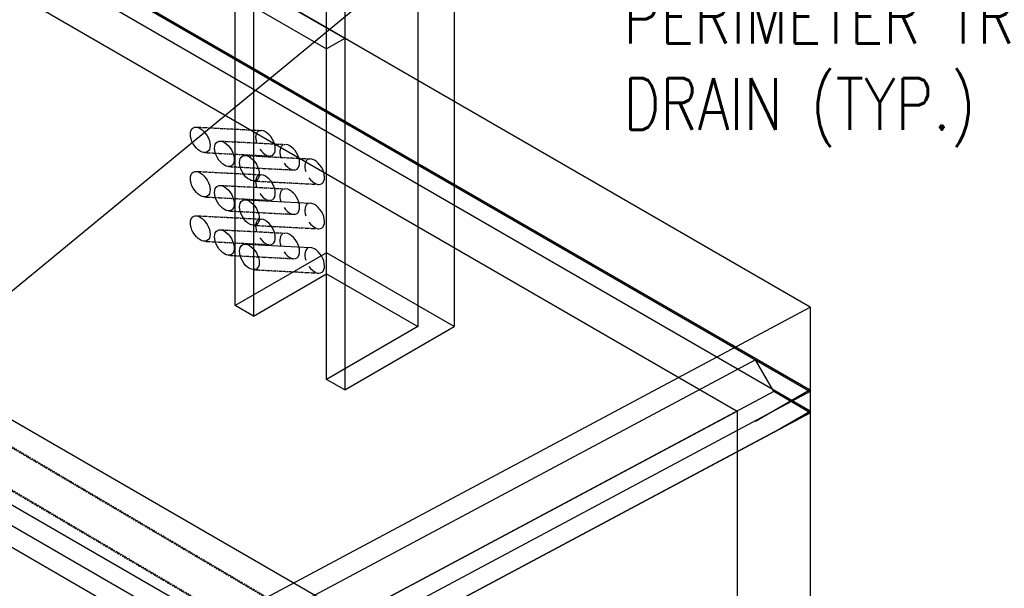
# Model space of a CAD drawing. Header units: inches. Extents: x -18562 to 18026, y -571 to 707.
# Tile 24 of 31: x 1849 to 2078, y 146 to 278. Entities that reach past the tile are written whole.
import ezdxf
from ezdxf import colors
from ezdxf.entities.mleader import LeaderData, LeaderLine
from ezdxf.math import Vec2, Vec3

# ---------------------------------------------------------------- set-up
doc = ezdxf.new("R2010")
doc.units = ezdxf.units.IN
doc.header["$LTSCALE"] = 0.5
doc.header["$MEASUREMENT"] = 0
doc.linetypes.add('Dash - 1_16_', pattern=[0.1875, 0.125, -0.0625])
for name, color, linetype in [('M-SECT-PATT', 8, 'Continuous'), ('P-PIPE', 3, 'Continuous'), ('S-ANNO-DIMS', 1, 'Continuous')]:
    doc.layers.add(name, color=color, linetype=linetype)
doc.styles.add('Annotative', font='romans.shx', dxfattribs={"width": 0.8, "height": 0.125})

# ---------------------------------------------------------------- blocks, each defined once
blk = doc.blocks.new('Mechanical_Box_H_rvt-1-DRAINAGE ISOMETRIC')
at = {"layer": 'P-PIPE', "color": 90, "linetype": 'Dash - 1_16_', "lineweight": 50}
for p, q in [((1970, 106.01), (1844.26, 180.12)), ((1839.88, 172.69), (1961.16, 101.21))]:
    blk.add_line(p, q, dxfattribs=at)

msp = doc.modelspace()

# ---------------------------------------------------------------- linework, layer by layer
at = {"layer": 'M-SECT-PATT', "lineweight": -3}
for p, q in [((2032.43, 211.15), (1231.98, 673.29)), ((1231.98, 654.07), (2032.43, 191.93)), ((1231.98, 653.68), (2032.43, 191.54)), ((2032.43, 187.03), (1231.98, 649.17)), ((1219.25, 646.72), (2015.47, 187.02)), ((2066.37, 58.17), (1231.98, 539.9)), ((2032.43, 58.02), (1231.98, 520.16)), ((1231.98, 515.41), (2015.45, 63.07)), ((1231.98, 510.36), (2015.45, 58.02)), ((1920, 194.38), (1920, 364.41)), ((1903.02, 349.72), (1903.02, 209.08)), ((1941.21, 347.27), (1941.21, 206.63)), ((1949.69, 347.27), (1949.69, 206.63)), ((1924.24, 337.47), (1924.24, 191.93)), ((1924.24, 273.58), (1878.98, 299.71)), ((1898.78, 211.53), (1898.78, 288.28)), ((1894.54, 285.83), (1920, 271.13)), ((1924.24, 273.58), (1920, 271.13)), ((1901.12, 236.07), (1916.27, 235.28)), ((1901.12, 225.78), (1916.27, 224.99)), ((1920, 223.77), (1898.78, 211.53)), ((1949.69, 206.63), (1920, 223.77)), ((1903.02, 209.08), (1920, 218.87)), ((1920, 218.87), (1941.21, 206.63)), ((1599.68, -19.54), (2032.43, 211.15)), ((1903.02, 209.08), (1898.78, 211.53)), ((2032.43, 211.15), (2032.43, 58.02)), ((1941.21, 206.63), (1920, 194.38)), ((1924.24, 191.93), (1949.69, 206.63)), ((2019.7, 198.89), (1586.95, -31.81)), ((2023.94, 191.54), (2019.7, 198.89)), ((1924.24, 191.93), (1920, 194.38)), ((2023.94, 191.54), (1591.19, -39.16)), ((2032.43, 191.54), (1599.68, -39.15)), ((2032.43, 191.93), (2019.7, 184.58)), ((2032.43, 186.64), (2023.94, 191.54)), ((1591.19, -39.15), (2015.45, 187.02)), ((1599.68, -44.06), (2032.43, 186.64)), ((2015.45, 187.02), (2015.45, 58.02)), ((2023.94, 182.13), (2032.43, 187.03)), ((2023.94, 182.12), (1599.68, -44.05)), ((2023.94, 182.12), (2023.94, 182.13))]:
    msp.add_line(p, q, dxfattribs=at)
at = {"layer": 'M-SECT-PATT', "linetype": 'Dash - 1_16_', "lineweight": -3}
for p, q in [((1889.69, 252.97), (1904.84, 252.18)), ((1895.32, 249.72), (1910.47, 248.93)), ((1891.58, 247.05), (1906.73, 246.26)), ((1901.12, 246.37), (1916.27, 245.58)), ((1889.69, 242.68), (1904.84, 241.89)), ((1897.21, 243.8), (1912.36, 243.01)), ((1903.01, 240.45), (1918.19, 239.66)), ((1895.32, 239.42), (1910.47, 238.63)), ((1891.58, 236.75), (1906.73, 235.96)), ((1897.21, 233.5), (1912.36, 232.71)), ((1889.69, 232.38), (1904.84, 231.59)), ((1895.32, 229.12), (1910.47, 228.33)), ((1903.01, 230.15), (1918.19, 229.36)), ((1891.58, 226.45), (1906.73, 225.66)), ((1897.21, 223.2), (1912.36, 222.41)), ((1903.01, 219.85), (1918.19, 219.06))]:
    msp.add_line(p, q, dxfattribs=at)
at = {"layer": 'M-SECT-PATT', "lineweight": -3}
for centre, start_param, end_param in [((1905.79, 249.22), 3.0628, 4.388395), ((1905.79, 249.22), 5.942547, 9.038855), ((1905.79, 249.22), 4.883091, 5.642784), ((1911.43, 245.97), 3.0628, 4.388395), ((1911.43, 245.97), 5.942547, 9.038855), ((1917.23, 242.62), 3.0628, 4.388395), ((1917.23, 242.62), 5.942547, 9.038855), ((1911.43, 245.97), 4.883091, 5.642784), ((1905.79, 238.92), 3.0628, 4.388395), ((1905.79, 238.92), 5.942547, 9.038855), ((1917.23, 242.62), 4.883091, 5.642784), ((1911.43, 235.67), 3.0628, 4.388395), ((1911.43, 235.67), 5.942547, 9.038855), ((1905.79, 238.92), 4.883091, 5.642784), ((1911.43, 235.67), 4.883091, 5.642784), ((1917.23, 232.32), 3.0628, 4.388395), ((1917.23, 232.32), 5.942547, 9.038855), ((1905.79, 228.62), 3.0628, 4.388395), ((1905.79, 228.62), 5.942547, 9.038855), ((1917.23, 232.32), 4.883091, 5.642784), ((1905.79, 228.62), 4.883091, 5.642784), ((1911.43, 225.37), 3.0628, 4.388395), ((1911.43, 225.37), 5.942547, 9.038855), ((1917.23, 222.02), 3.0628, 4.388395), ((1917.23, 222.02), 5.942547, 9.038855), ((1911.43, 225.37), 4.883091, 5.642784), ((1917.23, 222.02), 4.883091, 5.642784)]:
    msp.add_ellipse(centre, major_axis=(1.62, -2.81), ratio=0.57735, start_param=start_param, end_param=end_param, dxfattribs=at)
at = {"layer": 'P-PIPE', "lineweight": -3}
for centre in [(1890.62, 250.01), (1896.25, 246.76), (1902.05, 243.41), (1890.62, 239.71), (1896.25, 236.46), (1902.05, 233.11), (1890.62, 229.41), (1896.25, 226.16), (1902.05, 222.81)]:
    msp.add_ellipse(centre, major_axis=(1.62, -2.81), ratio=0.57735, dxfattribs=at)

# ---------------------------------------------------------------- block references
msp.add_blockref('Mechanical_Box_H_rvt-1-DRAINAGE ISOMETRIC', (0, 0), dxfattribs=at)

# ---------------------------------------------------------------- leaders
at = {"layer": 'S-ANNO-DIMS', "lineweight": -3}
ml = msp.add_multileader_mtext('Standard', dxfattribs=at)
ml.set_content('8"%%C PERF.\\PFDN.^IDRAIN', color=2, style='Annotative')
ml.set_leader_properties()
ml.build(insert=Vec2(0, 0))
ml.multileader.update_dxf_attribs({"dogleg_length": 0.36, "arrow_head_size": 17.28, "scale": 96})
ctx = ml.context
ctx.base_point, ctx.scale, ctx.char_height, ctx.arrow_head_size, ctx.landing_gap_size, ctx.plane_origin = Vec3(1774.49, 408.6), 96, 12, 17.28, 8.64, Vec3(1748.38, 392.19)
notes = []
notes.append((ctx, [(0, (1, 1, 0), (1739.93, 408.6), (1, 0), 34.56, [(0, [(1693.16, 270.74)], 0, [])])]))
ctx.mtext.insert, ctx.mtext.flow_direction = Vec3(1783.13, 414.6), 5
ml = msp.add_multileader_mtext('Standard', dxfattribs=at)
ml.set_content('3"%%C SOLID PVC FROM\\PPERIMETER TRENCH\\PDRAIN (TYP.)', color=2, style='Annotative')
ml.set_leader_properties()
ml.build(insert=Vec2(0, 0))
ml.multileader.update_dxf_attribs({"dogleg_length": 0.36, "arrow_head_size": 17.28, "scale": 96})
ctx = ml.context
ctx.base_point, ctx.scale, ctx.char_height, ctx.arrow_head_size, ctx.landing_gap_size, ctx.plane_origin = Vec3(1980.33, 296.35), 96, 12, 17.28, 8.64, Vec3(1945.77, 296.35)
notes.append((ctx, [(0, (1, 1, 0), (1945.77, 296.35), (1, 0), 34.56, [(0, [(1791.22, 169.13)], 0, [])])]))
ctx.mtext.insert, ctx.mtext.flow_direction = Vec3(1988.97, 304.35), 5
for ctx, leaders in notes:
    for number, flags, end, landing, length, lines in leaders:
        leader = LeaderData()
        leader.index, (leader.has_last_leader_line, leader.has_dogleg_vector, leader.attachment_direction) = number, flags
        leader.last_leader_point, leader.dogleg_vector, leader.dogleg_length = Vec3(end), Vec3(landing), length
        for number, points, colour, breaks in lines:
            line = LeaderLine()
            line.index, line.vertices, line.color, line.breaks = number, Vec3.list(points), colors.encode_raw_color(colour), breaks
            leader.lines.append(line)
        ctx.leaders.append(leader)

doc.saveas('drawing.dxf')
